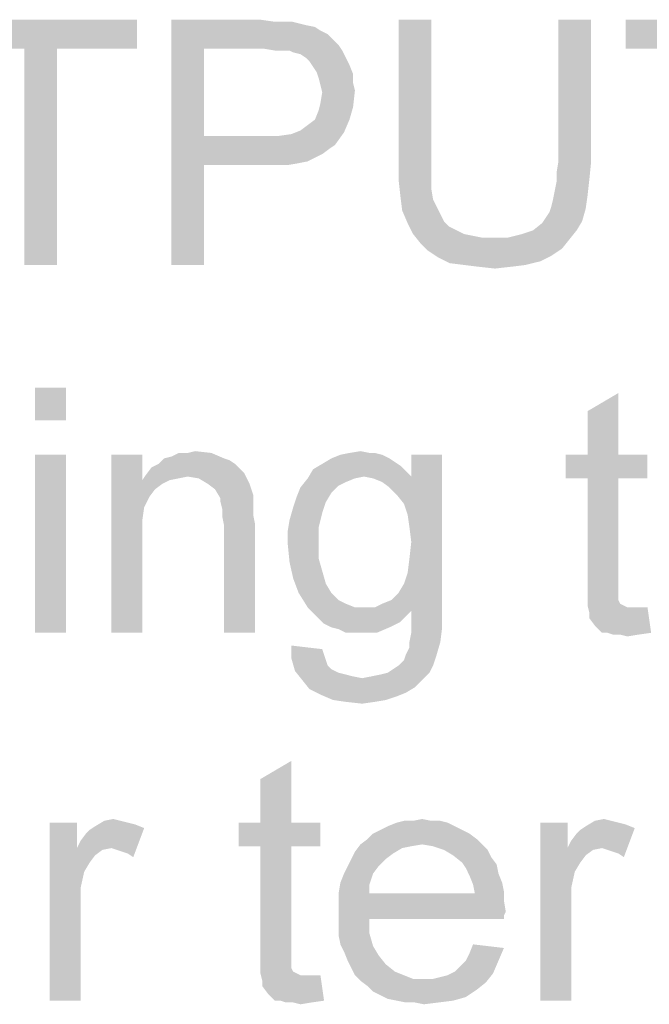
# Model space of a CAD drawing. Header units: millimetres. Extents: x 0 to 594, y 1 to 420.
# Tile 9 of 214: x 162 to 170, y 120 to 133. Entities that reach past the tile are written whole.
import ezdxf

# ---------------------------------------------------------------- set-up
doc = ezdxf.new("R2010")
doc.units = ezdxf.units.MM
doc.header["$LTSCALE"] = 32.67
doc.layers.add('61765N-2-A-2_DXF_TEXT', color=7, linetype='CONTINUOUS')

msp = doc.modelspace()

# ---------------------------------------------------------------- linework, layer by layer
at = {"layer": '61765N-2-A-2_DXF_TEXT', "color": 2, "linetype": 'Continuous'}
for points in [[(163.4765, 132.5187), (161.1209, 132.1631), (161.1209, 132.5187)], [(162.0987, 132.1631), (161.1209, 132.1631), (163.4765, 132.5187)], [(162.4987, 132.1631), (162.0987, 132.1631), (163.4765, 132.5187)], [(162.4987, 132.1631), (163.4765, 132.5187), (163.4765, 132.1631)], [(163.8987, 132.5187), (164.9876, 132.5187), (164.2987, 132.1631)], [(164.2987, 132.1631), (163.8987, 129.5187), (163.8987, 132.5187)], [(164.9876, 132.5187), (165.1431, 132.4965), (164.2987, 132.1631)], [(165.3654, 132.4965), (165.4543, 132.4742), (164.2987, 132.1631)], [(165.2543, 132.4965), (165.3654, 132.4965), (164.2987, 132.1631)], [(165.1431, 132.4965), (165.2543, 132.4965), (164.2987, 132.1631)], [(167.0765, 132.5187), (166.6765, 130.7853), (166.6765, 132.5187)], [(166.6765, 130.7853), (167.0765, 132.5187), (167.0765, 130.7853)], [(169.032, 132.5187), (168.632, 130.7853), (168.632, 132.5187)], [(168.632, 130.7853), (169.032, 132.5187), (169.032, 130.7853)], [(171.8098, 132.5187), (169.4543, 132.1631), (169.4543, 132.5187)], [(170.432, 132.1631), (169.4543, 132.1631), (171.8098, 132.5187)], [(165.4543, 132.4742), (165.5431, 132.452), (164.2987, 132.1631)], [(165.5431, 132.452), (165.6543, 132.4298), (164.2987, 132.1631)], [(165.6543, 132.4298), (165.7209, 132.3853), (164.2987, 132.1631)], [(165.7209, 132.3853), (165.8098, 132.3409), (164.2987, 132.1631)], [(165.8098, 132.3409), (165.8765, 132.2742), (164.2987, 132.1631)], [(165.8765, 132.2742), (165.9431, 132.2076), (164.2987, 132.1631)], [(162.4987, 132.1631), (162.0987, 129.5187), (162.0987, 132.1631)], [(162.0987, 129.5187), (162.4987, 132.1631), (162.4987, 129.5187)], [(164.2987, 132.1631), (164.2987, 131.0965), (163.8987, 129.5187)], [(165.032, 132.1631), (164.2987, 132.1631), (165.9431, 132.2076)], [(165.1654, 132.1409), (165.032, 132.1631), (165.9431, 132.2076)], [(165.2543, 132.1409), (165.1654, 132.1409), (165.9431, 132.2076)], [(165.3431, 132.1409), (165.2543, 132.1409), (165.9431, 132.2076)], [(165.3431, 132.1409), (165.9431, 132.2076), (165.9876, 132.1409)], [(165.9876, 132.1409), (165.3876, 132.1187), (165.3431, 132.1409)], [(165.4765, 132.0965), (165.3876, 132.1187), (165.9876, 132.1409)], [(165.5431, 132.052), (165.4765, 132.0965), (165.9876, 132.1409)], [(165.5431, 132.052), (165.9876, 132.1409), (166.032, 132.052)], [(166.032, 132.052), (165.5876, 132.0076), (165.5431, 132.052)], [(165.5876, 132.0076), (166.032, 132.052), (166.0765, 131.9631)], [(166.0765, 131.9631), (165.632, 131.9409), (165.5876, 132.0076)], [(165.6765, 131.8742), (165.632, 131.9409), (166.0765, 131.9631)], [(165.6765, 131.8742), (166.0765, 131.9631), (166.1209, 131.852)], [(166.1209, 131.852), (165.6987, 131.8076), (165.6765, 131.8742)], [(165.6987, 131.8076), (166.1209, 131.852), (166.1209, 131.7409)], [(166.1209, 131.7409), (165.7209, 131.7187), (165.6987, 131.8076)], [(165.7209, 131.7187), (166.1209, 131.7409), (166.1431, 131.652)], [(166.1431, 131.652), (165.7431, 131.6298), (165.7209, 131.7187)], [(165.7209, 131.4965), (165.7431, 131.6298), (166.1431, 131.652)], [(165.7209, 131.4965), (166.1431, 131.652), (166.1209, 131.452)], [(165.6543, 131.2965), (165.6987, 131.4076), (166.1209, 131.452)], [(165.6543, 131.2965), (166.1209, 131.452), (166.0765, 131.2965)], [(166.1209, 131.452), (165.6987, 131.4076), (165.7209, 131.4965)], [(165.4765, 131.1631), (165.5654, 131.2298), (166.0765, 131.2965)], [(165.4765, 131.1631), (166.0765, 131.2965), (166.0098, 131.1409)], [(166.0765, 131.2965), (165.5654, 131.2298), (165.6543, 131.2965)], [(164.2987, 131.0965), (164.2987, 130.7409), (163.8987, 129.5187)], [(165.2098, 131.0965), (165.8987, 130.9853), (164.2987, 130.7409)], [(165.032, 131.0965), (165.2098, 131.0965), (164.2987, 130.7409)], [(164.2987, 131.0965), (165.032, 131.0965), (164.2987, 130.7409)], [(165.2098, 131.0965), (165.3654, 131.1187), (166.0098, 131.1409)], [(165.2098, 131.0965), (166.0098, 131.1409), (165.8987, 130.9853)], [(166.0098, 131.1409), (165.3654, 131.1187), (165.4765, 131.1631)], [(165.8987, 130.9853), (165.832, 130.9409), (164.2987, 130.7409)], [(165.832, 130.9409), (165.7431, 130.8742), (164.2987, 130.7409)], [(165.7431, 130.8742), (165.6543, 130.8298), (164.2987, 130.7409)], [(165.6543, 130.8298), (165.5654, 130.7853), (164.2987, 130.7409)], [(163.8987, 129.5187), (164.2987, 130.7409), (164.2987, 129.5187)], [(165.5654, 130.7853), (165.4543, 130.7631), (164.2987, 130.7409)], [(165.032, 130.7409), (164.2987, 130.7409), (165.4543, 130.7631)], [(165.1876, 130.7409), (165.032, 130.7409), (165.4543, 130.7631)], [(165.1876, 130.7409), (165.4543, 130.7631), (165.3209, 130.7409)], [(167.0765, 130.7853), (167.0765, 130.6076), (166.6765, 130.5631)], [(167.0765, 130.7853), (166.6765, 130.5631), (166.6765, 130.7853)], [(169.032, 130.7853), (168.6098, 130.652), (168.632, 130.7853)], [(168.6098, 130.652), (169.032, 130.7853), (169.0098, 130.5631)], [(166.6765, 130.5631), (167.0765, 130.6076), (167.0765, 130.452)], [(167.0765, 130.452), (166.6987, 130.3631), (166.6765, 130.5631)], [(168.5876, 130.4298), (168.6098, 130.5409), (169.0098, 130.5631)], [(168.5876, 130.4298), (169.0098, 130.5631), (168.9876, 130.3631)], [(169.0098, 130.5631), (168.6098, 130.5409), (168.6098, 130.652)], [(166.6987, 130.3631), (167.0765, 130.452), (167.0987, 130.3187)], [(167.0987, 130.3187), (166.7209, 130.1853), (166.6987, 130.3631)], [(168.5431, 130.2298), (168.5654, 130.3187), (168.9876, 130.3631)], [(168.5431, 130.2298), (168.9876, 130.3631), (168.9654, 130.2076)], [(168.9876, 130.3631), (168.5654, 130.3187), (168.5876, 130.4298)], [(167.0987, 130.3187), (167.1431, 130.2298), (166.7209, 130.1853)], [(166.7209, 130.1853), (167.1431, 130.2298), (167.1876, 130.1409)], [(168.4765, 130.0965), (168.5209, 130.1631), (168.9654, 130.2076)], [(168.4765, 130.0965), (168.9654, 130.2076), (168.9209, 130.052)], [(168.9654, 130.2076), (168.5209, 130.1631), (168.5431, 130.2298)], [(167.1876, 130.1409), (166.7876, 130.0298), (166.7209, 130.1853)], [(167.1876, 130.1409), (167.232, 130.052), (166.7876, 130.0298)], [(168.9209, 130.052), (168.432, 130.0298), (168.4765, 130.0965)], [(166.7876, 130.0298), (167.232, 130.052), (167.2987, 129.9853)], [(167.2987, 129.9853), (166.8543, 129.8965), (166.7876, 130.0298)], [(167.2987, 129.9853), (167.3876, 129.9409), (166.8543, 129.8965)], [(168.3209, 129.9409), (168.432, 130.0298), (168.9209, 130.052)], [(168.3209, 129.9409), (168.9209, 130.052), (168.8543, 129.9409)], [(166.8543, 129.8965), (167.3876, 129.9409), (167.4765, 129.8965)], [(167.4765, 129.8965), (166.9431, 129.7853), (166.8543, 129.8965)], [(167.4765, 129.8965), (167.5876, 129.8742), (166.9431, 129.7853)], [(167.5876, 129.8742), (167.6987, 129.852), (166.9431, 129.7853)], [(168.0098, 129.852), (168.7654, 129.8298), (166.9431, 129.7853)], [(167.8098, 129.852), (168.0098, 129.852), (166.9431, 129.7853)], [(167.6987, 129.852), (167.8098, 129.852), (166.9431, 129.7853)], [(168.0098, 129.852), (168.1876, 129.8965), (168.8543, 129.9409)], [(168.0098, 129.852), (168.8543, 129.9409), (168.7654, 129.8298)], [(168.8543, 129.9409), (168.1876, 129.8965), (168.3209, 129.9409)], [(166.9431, 129.7853), (168.7654, 129.8298), (168.6765, 129.7187)], [(168.6765, 129.7187), (167.032, 129.6965), (166.9431, 129.7853)], [(167.032, 129.6965), (168.6765, 129.7187), (168.5431, 129.6298)], [(168.5431, 129.6298), (167.1654, 129.6076), (167.032, 129.6965)], [(167.1654, 129.6076), (168.5431, 129.6298), (168.4098, 129.5631)], [(168.4098, 129.5631), (167.2987, 129.5409), (167.1654, 129.6076)], [(167.4765, 129.5187), (167.2987, 129.5409), (168.4098, 129.5631)], [(167.4765, 129.5187), (168.4098, 129.5631), (168.232, 129.5187)], [(168.232, 129.5187), (167.6543, 129.4965), (167.4765, 129.5187)], [(167.6543, 129.4965), (168.232, 129.5187), (168.0543, 129.4965)], [(168.0543, 129.4965), (167.8543, 129.4742), (167.6543, 129.4965)], [(162.6098, 128.0187), (162.232, 127.6187), (162.232, 128.0187)], [(162.232, 127.6187), (162.6098, 128.0187), (162.6098, 127.6187)], [(168.9876, 127.1965), (168.9876, 127.7298), (169.3654, 127.952)], [(168.9876, 127.1965), (169.3654, 127.952), (169.3654, 127.1965)], [(162.6098, 127.1965), (162.232, 125.0187), (162.232, 127.1965)], [(162.232, 125.0187), (162.6098, 127.1965), (162.6098, 125.0187)], [(163.5431, 127.1965), (163.5431, 126.8853), (163.1654, 125.0187)], [(163.5431, 127.1965), (163.1654, 125.0187), (163.1654, 127.1965)], [(163.8098, 127.152), (163.8987, 127.1742), (164.3876, 127.2187)], [(163.8098, 127.152), (164.3876, 127.2187), (164.5431, 127.152)], [(164.0987, 127.2187), (164.3876, 127.2187), (163.8987, 127.1742)], [(164.0987, 127.2187), (163.8987, 127.1742), (163.9876, 127.2187)], [(164.0987, 127.2187), (164.1876, 127.2409), (164.3876, 127.2187)], [(166.4765, 127.1965), (165.8543, 127.152), (165.9654, 127.1965)], [(165.8543, 127.152), (166.4765, 127.1965), (166.5654, 127.152)], [(166.3209, 127.2187), (166.3876, 127.2187), (165.9654, 127.1965)], [(166.3209, 127.2187), (165.9654, 127.1965), (166.0765, 127.2187)], [(165.9654, 127.1965), (166.3876, 127.2187), (166.4765, 127.1965)], [(166.0765, 127.2187), (166.2098, 127.2409), (166.3209, 127.2187)], [(166.6543, 126.7076), (166.832, 126.9298), (167.2098, 127.1965)], [(166.7431, 126.5965), (166.6543, 126.7076), (167.2098, 127.1965)], [(166.7876, 126.4631), (166.7431, 126.5965), (167.2098, 127.1965)], [(166.8098, 126.3076), (166.7876, 126.4631), (167.2098, 127.1965)], [(166.7876, 125.752), (166.8098, 125.9298), (167.2098, 127.1965)], [(166.7876, 125.752), (167.2098, 127.1965), (167.2098, 125.3076)], [(166.832, 126.1298), (166.8098, 126.3076), (167.2098, 127.1965)], [(166.8098, 125.9298), (166.832, 126.1298), (167.2098, 127.1965)], [(167.2098, 127.1965), (166.832, 126.9298), (166.832, 127.1965)], [(169.3654, 127.1965), (169.7209, 127.1965), (168.7209, 126.9076)], [(168.9876, 127.1965), (169.3654, 127.1965), (168.7209, 126.9076)], [(168.9876, 127.1965), (168.7209, 126.9076), (168.7209, 127.1965)], [(168.9876, 126.9076), (168.7209, 126.9076), (169.7209, 127.1965)], [(169.3654, 126.9076), (168.9876, 126.9076), (169.7209, 127.1965)], [(169.3654, 126.9076), (169.7209, 127.1965), (169.7209, 126.9076)], [(164.6765, 127.0853), (163.6543, 127.0409), (163.7431, 127.0853)], [(163.6543, 127.0409), (164.6765, 127.0853), (164.7431, 127.0187)], [(164.5431, 127.152), (164.6098, 127.1298), (163.7431, 127.0853)], [(164.5431, 127.152), (163.7431, 127.0853), (163.8098, 127.152)], [(163.7431, 127.0853), (164.6098, 127.1298), (164.6765, 127.0853)], [(166.6987, 127.0631), (165.632, 127.0187), (165.7431, 127.0853)], [(166.5654, 127.152), (166.632, 127.1076), (165.7431, 127.0853)], [(166.5654, 127.152), (165.7431, 127.0853), (165.8543, 127.152)], [(165.7431, 127.0853), (166.632, 127.1076), (166.6987, 127.0631)], [(164.0987, 126.9298), (163.5431, 126.8853), (163.5876, 126.952)], [(164.7431, 127.0187), (163.5876, 126.952), (163.6543, 127.0409)], [(164.7431, 127.0187), (164.7876, 126.9742), (163.5876, 126.952)], [(164.0987, 126.9298), (163.5876, 126.952), (164.7876, 126.9742)], [(164.232, 126.9076), (164.0987, 126.9298), (164.7876, 126.9742)], [(164.3431, 126.8409), (164.232, 126.9076), (164.7876, 126.9742)], [(164.3431, 126.8409), (164.7876, 126.9742), (164.8543, 126.8409)], [(166.7654, 126.9965), (165.5654, 126.9076), (165.632, 127.0187)], [(166.7654, 126.9965), (166.2543, 126.9298), (165.5654, 126.9076)], [(165.632, 127.0187), (166.6987, 127.0631), (166.7654, 126.9965)], [(166.2543, 126.9298), (166.7654, 126.9965), (166.832, 126.9298)], [(163.5431, 126.8853), (163.5654, 126.552), (163.1654, 125.0187)], [(164.0987, 126.9298), (163.9876, 126.9076), (163.5431, 126.8853)], [(163.5431, 126.8853), (163.9876, 126.9076), (163.8765, 126.8853)], [(163.5431, 126.8853), (163.8765, 126.8853), (163.7876, 126.8409)], [(163.5431, 126.8853), (163.7876, 126.8409), (163.6987, 126.7742)], [(163.5431, 126.8853), (163.6987, 126.7742), (163.632, 126.6853)], [(163.5431, 126.8853), (163.632, 126.6853), (163.5654, 126.552)], [(164.8543, 126.8409), (164.432, 126.7742), (164.3431, 126.8409)], [(164.432, 126.7742), (164.8543, 126.8409), (164.8987, 126.7076)], [(166.1431, 126.9076), (166.032, 126.8631), (165.4765, 126.7965)], [(166.1431, 126.9076), (165.4765, 126.7965), (165.5654, 126.9076)], [(166.032, 126.8631), (165.9431, 126.8187), (165.4765, 126.7965)], [(165.5654, 126.9076), (166.2543, 126.9298), (166.1431, 126.9076)], [(166.832, 126.9298), (166.3654, 126.9076), (166.2543, 126.9298)], [(166.4765, 126.8631), (166.3654, 126.9076), (166.832, 126.9298)], [(166.5654, 126.7965), (166.4765, 126.8631), (166.832, 126.9298)], [(166.6543, 126.7076), (166.5654, 126.7965), (166.832, 126.9298)], [(169.3654, 126.9076), (168.9876, 125.6409), (168.9876, 126.9076)], [(168.9876, 125.6409), (169.3654, 126.9076), (169.3654, 125.6187)], [(164.8987, 126.7076), (164.4987, 126.6631), (164.432, 126.7742)], [(164.4987, 126.6631), (164.8987, 126.7076), (164.8987, 126.6409)], [(165.8543, 126.7298), (165.432, 126.6853), (165.4765, 126.7965)], [(165.432, 126.6853), (165.8543, 126.7298), (165.7876, 126.6187)], [(165.4765, 126.7965), (165.9431, 126.8187), (165.8543, 126.7298)], [(164.8987, 126.6409), (164.4987, 126.6187), (164.4987, 126.6631)], [(164.4987, 126.6187), (164.8987, 126.6409), (164.8987, 126.552)], [(164.8987, 126.552), (164.5209, 126.5298), (164.4987, 126.6187)], [(165.7876, 126.6187), (165.3876, 126.552), (165.432, 126.6853)], [(165.3876, 126.552), (165.7876, 126.6187), (165.7431, 126.4853)], [(163.5654, 126.552), (163.5431, 126.3965), (163.1654, 125.0187)], [(164.5209, 126.5298), (164.8987, 126.552), (164.8987, 126.4631)], [(164.8987, 126.4631), (164.5209, 126.4409), (164.5209, 126.5298)], [(165.7431, 126.4853), (165.3431, 126.3965), (165.3876, 126.552)], [(165.3431, 126.3965), (165.7431, 126.4853), (165.6987, 126.3076)], [(163.5431, 126.3965), (163.5431, 126.1965), (163.1654, 125.0187)], [(164.5209, 126.4409), (164.8987, 126.4631), (164.9209, 126.352)], [(164.9209, 126.352), (164.5431, 126.3298), (164.5209, 126.4409)], [(164.5431, 125.0187), (164.5431, 126.3298), (164.9209, 126.352)], [(164.5431, 125.0187), (164.9209, 126.352), (164.9209, 125.0187)], [(165.6987, 126.3076), (165.3209, 126.2631), (165.3431, 126.3965)], [(165.3209, 126.2631), (165.6987, 126.3076), (165.6987, 126.1298)], [(165.6987, 126.1298), (165.3209, 126.1076), (165.3209, 126.2631)], [(163.1654, 125.0187), (163.5431, 126.1965), (163.5431, 125.0187)], [(165.3209, 126.1076), (165.6987, 126.1298), (165.6987, 125.9298)], [(165.6987, 125.9298), (165.3431, 125.8853), (165.3209, 126.1076)], [(165.3431, 125.8853), (165.6987, 125.9298), (165.7431, 125.7742)], [(165.7431, 125.7742), (165.3876, 125.6853), (165.3431, 125.8853)], [(165.3876, 125.6853), (165.7431, 125.7742), (165.7876, 125.6187)], [(167.2098, 125.3076), (166.7431, 125.6187), (166.7876, 125.752)], [(165.7876, 125.6187), (165.4543, 125.5076), (165.3876, 125.6853)], [(169.3654, 125.6187), (168.9876, 125.4853), (168.9876, 125.6409)], [(165.4543, 125.5076), (165.7876, 125.6187), (165.8543, 125.5076)], [(165.8543, 125.5076), (165.5654, 125.3298), (165.4543, 125.5076)], [(165.8543, 125.5076), (165.9431, 125.4187), (165.5654, 125.3298)], [(167.2098, 125.3076), (166.5876, 125.4187), (166.6765, 125.5076)], [(167.2098, 125.3076), (166.6765, 125.5076), (166.7431, 125.6187)], [(169.3654, 125.6187), (169.3654, 125.552), (168.9876, 125.4853)], [(168.9876, 125.4853), (169.3654, 125.552), (169.3654, 125.4853)], [(165.9431, 125.4187), (166.032, 125.3742), (165.5654, 125.3298)], [(166.3876, 125.3298), (166.4765, 125.3742), (166.5876, 125.4187)], [(167.2098, 125.3076), (166.3876, 125.3298), (166.5876, 125.4187)], [(169.3654, 125.4853), (169.3654, 125.4409), (168.9876, 125.352)], [(169.3654, 125.4853), (168.9876, 125.352), (168.9876, 125.4853)], [(169.3654, 125.4409), (169.3654, 125.4187), (168.9876, 125.352)], [(169.3654, 125.4187), (169.3876, 125.3742), (168.9876, 125.352)], [(165.5654, 125.3298), (166.032, 125.3742), (166.1431, 125.3298)], [(166.1431, 125.3298), (165.632, 125.2631), (165.5654, 125.3298)], [(166.3876, 125.3298), (167.2098, 125.3076), (165.632, 125.2631)], [(166.2543, 125.3298), (166.3876, 125.3298), (165.632, 125.2631)], [(166.1431, 125.3298), (166.2543, 125.3298), (165.632, 125.2631)], [(167.2098, 125.3076), (166.832, 125.2853), (165.632, 125.2631)], [(165.6987, 125.1965), (165.632, 125.2631), (166.832, 125.2853)], [(165.6987, 125.1965), (166.832, 125.2853), (166.6987, 125.152)], [(166.832, 125.1076), (166.832, 125.2853), (167.2098, 125.3076)], [(166.832, 125.1076), (167.2098, 125.3076), (167.2098, 125.0853)], [(168.9876, 125.352), (169.3876, 125.3742), (169.432, 125.352)], [(169.432, 125.352), (169.0098, 125.2631), (168.9876, 125.352)], [(169.432, 125.352), (169.4765, 125.3298), (169.0098, 125.2631)], [(169.632, 125.3298), (169.7209, 125.3298), (169.0098, 125.2631)], [(169.5654, 125.3298), (169.632, 125.3298), (169.0098, 125.2631)], [(169.4765, 125.3298), (169.5654, 125.3298), (169.0098, 125.2631)], [(169.0098, 125.1965), (169.0098, 125.2631), (169.7209, 125.3298)], [(169.0765, 125.1076), (169.0098, 125.1965), (169.7209, 125.3298)], [(169.1654, 125.0187), (169.0765, 125.1076), (169.7209, 125.3298)], [(169.232, 125.0187), (169.1654, 125.0187), (169.7209, 125.3298)], [(169.232, 125.0187), (169.7209, 125.3298), (169.7654, 125.0187)], [(166.6987, 125.152), (165.7654, 125.1298), (165.6987, 125.1965)], [(165.8543, 125.0853), (165.7654, 125.1298), (166.6987, 125.152)], [(165.8543, 125.0853), (166.6987, 125.152), (166.5654, 125.0853)], [(166.5654, 125.0853), (165.9431, 125.0631), (165.8543, 125.0853)], [(166.032, 125.0187), (165.9431, 125.0631), (166.5654, 125.0853)], [(166.1431, 125.0187), (166.032, 125.0187), (166.5654, 125.0853)], [(166.232, 125.0187), (166.1431, 125.0187), (166.5654, 125.0853)], [(166.232, 125.0187), (166.5654, 125.0853), (166.4098, 125.0187)], [(166.8098, 124.9076), (166.832, 125.0187), (167.2098, 125.0853)], [(166.8098, 124.9076), (167.2098, 125.0853), (167.1876, 124.9076)], [(167.2098, 125.0853), (166.832, 125.0187), (166.832, 125.1076)], [(166.7654, 124.752), (166.8098, 124.8409), (167.1876, 124.9076)], [(166.7654, 124.752), (167.1876, 124.9076), (167.1431, 124.752)], [(167.1876, 124.9076), (166.8098, 124.8409), (166.8098, 124.9076)], [(169.7654, 125.0187), (169.2987, 124.9965), (169.232, 125.0187)], [(169.3876, 124.9965), (169.2987, 124.9965), (169.7654, 125.0187)], [(169.3876, 124.9965), (169.7654, 125.0187), (169.6098, 124.9965)], [(169.6098, 124.9965), (169.4765, 124.9742), (169.3876, 124.9965)], [(165.7431, 124.8187), (165.3654, 124.7076), (165.3654, 124.8631)], [(165.7431, 124.8187), (165.7654, 124.752), (165.3654, 124.7076)], [(165.3654, 124.7076), (165.7654, 124.752), (165.7876, 124.6853)], [(165.7876, 124.6853), (165.4098, 124.552), (165.3654, 124.7076)], [(165.7876, 124.6853), (165.8098, 124.6187), (165.4098, 124.552)], [(166.6765, 124.6187), (166.7431, 124.6853), (167.1431, 124.752)], [(166.6765, 124.6187), (167.1431, 124.752), (167.0987, 124.6187)], [(167.1431, 124.752), (166.7431, 124.6853), (166.7654, 124.752)], [(165.8098, 124.6187), (165.8543, 124.5742), (165.4098, 124.552)], [(165.4098, 124.552), (165.8543, 124.5742), (165.9431, 124.5298)], [(165.9431, 124.5298), (165.4987, 124.4409), (165.4098, 124.552)], [(166.5431, 124.5298), (166.6098, 124.5742), (167.0987, 124.6187)], [(166.5431, 124.5298), (167.0987, 124.6187), (167.0543, 124.5298)], [(167.0987, 124.6187), (166.6098, 124.5742), (166.6765, 124.6187)], [(165.9431, 124.5298), (166.032, 124.5076), (165.4987, 124.4409)], [(166.032, 124.5076), (166.1209, 124.4853), (165.4987, 124.4409)], [(166.1209, 124.4853), (166.232, 124.4631), (165.4987, 124.4409)], [(166.9654, 124.4409), (165.4987, 124.4409), (166.232, 124.4631)], [(166.9654, 124.4409), (165.5876, 124.3298), (165.4987, 124.4409)], [(166.9654, 124.4409), (166.8765, 124.352), (165.5876, 124.3298)], [(166.232, 124.4631), (166.3431, 124.4853), (167.0543, 124.5298)], [(166.232, 124.4631), (167.0543, 124.5298), (166.9654, 124.4409)], [(166.3431, 124.4853), (166.4543, 124.5076), (167.0543, 124.5298)], [(167.0543, 124.5298), (166.4543, 124.5076), (166.5431, 124.5298)], [(165.5876, 124.3298), (166.8765, 124.352), (166.7654, 124.2853)], [(166.7654, 124.2853), (165.7209, 124.2631), (165.5876, 124.3298)], [(165.7209, 124.2631), (166.7654, 124.2853), (166.6543, 124.2409)], [(166.6543, 124.2409), (165.8765, 124.1965), (165.7209, 124.2631)], [(165.8765, 124.1965), (166.6543, 124.2409), (166.5209, 124.1965)], [(166.5209, 124.1965), (166.032, 124.1742), (165.8765, 124.1965)], [(166.032, 124.1742), (166.5209, 124.1965), (166.3876, 124.1742)], [(166.3876, 124.1742), (166.232, 124.152), (166.032, 124.1742)], [(164.9876, 122.6965), (164.9876, 123.2298), (165.3654, 123.452)], [(164.9876, 122.6965), (165.3654, 123.452), (165.3654, 122.6965)], [(163.0765, 122.7187), (163.1876, 122.7409), (163.2765, 122.7187)], [(166.8543, 122.7187), (166.9654, 122.7409), (167.0765, 122.7187)], [(169.0765, 122.7187), (169.1876, 122.7409), (169.2765, 122.7187)], [(162.7431, 122.6965), (162.7431, 122.3853), (162.4098, 120.5187)], [(162.7431, 122.6965), (162.4098, 120.5187), (162.4098, 122.6965)], [(162.7431, 122.3853), (162.7876, 122.4742), (163.5654, 122.6298)], [(163.1654, 122.3853), (162.7431, 122.3853), (163.5654, 122.6298)], [(162.7876, 122.4742), (162.8543, 122.5631), (163.5654, 122.6298)], [(162.8543, 122.5631), (162.8987, 122.6076), (163.5654, 122.6298)], [(163.5654, 122.6298), (162.8987, 122.6076), (162.9654, 122.652)], [(163.2765, 122.7187), (163.3654, 122.6965), (162.9654, 122.652)], [(163.2765, 122.7187), (162.9654, 122.652), (163.0765, 122.7187)], [(163.3654, 122.6965), (163.4543, 122.6742), (162.9654, 122.652)], [(162.9654, 122.652), (163.4543, 122.6742), (163.5654, 122.6298)], [(163.232, 122.3631), (163.1654, 122.3853), (163.5654, 122.6298)], [(163.2987, 122.3409), (163.232, 122.3631), (163.5654, 122.6298)], [(163.3654, 122.3187), (163.2987, 122.3409), (163.5654, 122.6298)], [(163.3654, 122.3187), (163.5654, 122.6298), (163.432, 122.2742)], [(165.3654, 122.6965), (165.7209, 122.6965), (164.7209, 122.4076)], [(164.9876, 122.6965), (165.3654, 122.6965), (164.7209, 122.4076)], [(164.9876, 122.6965), (164.7209, 122.4076), (164.7209, 122.6965)], [(164.9876, 122.4076), (164.7209, 122.4076), (165.7209, 122.6965)], [(165.3654, 122.4076), (164.9876, 122.4076), (165.7209, 122.6965)], [(165.3654, 122.4076), (165.7209, 122.6965), (165.7209, 122.4076)], [(167.3654, 122.652), (166.4543, 122.6076), (166.5431, 122.652)], [(166.4543, 122.6076), (167.3654, 122.652), (167.4543, 122.6076)], [(167.2765, 122.6965), (166.5431, 122.652), (166.6543, 122.6965)], [(166.5431, 122.652), (167.2765, 122.6965), (167.3654, 122.652)], [(167.0765, 122.7187), (167.1876, 122.7187), (166.6543, 122.6965)], [(166.8543, 122.7187), (167.0765, 122.7187), (166.6543, 122.6965)], [(166.8543, 122.7187), (166.6543, 122.6965), (166.7431, 122.7187)], [(166.6543, 122.6965), (167.1876, 122.7187), (167.2765, 122.6965)], [(168.7431, 122.6965), (168.7431, 122.3853), (168.4098, 120.5187)], [(168.7431, 122.6965), (168.4098, 120.5187), (168.4098, 122.6965)], [(168.7431, 122.3853), (168.7876, 122.4742), (169.5654, 122.6298)], [(169.1654, 122.3853), (168.7431, 122.3853), (169.5654, 122.6298)], [(168.7876, 122.4742), (168.8543, 122.5631), (169.5654, 122.6298)], [(168.8543, 122.5631), (168.8987, 122.6076), (169.5654, 122.6298)], [(169.5654, 122.6298), (168.8987, 122.6076), (168.9654, 122.652)], [(169.2765, 122.7187), (169.3654, 122.6965), (168.9654, 122.652)], [(169.2765, 122.7187), (168.9654, 122.652), (169.0765, 122.7187)], [(169.3654, 122.6965), (169.4543, 122.6742), (168.9654, 122.652)], [(168.9654, 122.652), (169.4543, 122.6742), (169.5654, 122.6298)], [(169.232, 122.3631), (169.1654, 122.3853), (169.5654, 122.6298)], [(169.2987, 122.3409), (169.232, 122.3631), (169.5654, 122.6298)], [(169.3654, 122.3187), (169.2987, 122.3409), (169.5654, 122.6298)], [(169.3654, 122.3187), (169.5654, 122.6298), (169.432, 122.2742)], [(167.632, 122.4965), (166.2098, 122.4298), (166.2987, 122.4965)], [(166.9654, 122.4298), (166.2098, 122.4298), (167.632, 122.4965)], [(167.5431, 122.5631), (166.2987, 122.4965), (166.3654, 122.5631)], [(166.2987, 122.4965), (167.5431, 122.5631), (167.632, 122.4965)], [(167.4543, 122.6076), (166.3654, 122.5631), (166.4543, 122.6076)], [(166.3654, 122.5631), (167.4543, 122.6076), (167.5431, 122.5631)], [(166.9654, 122.4298), (167.632, 122.4965), (167.6987, 122.4298)], [(162.7431, 122.3853), (162.832, 122.0965), (162.4098, 120.5187)], [(162.7431, 122.3853), (163.1654, 122.3853), (163.0543, 122.3631)], [(162.7431, 122.3853), (163.0543, 122.3631), (162.9654, 122.2965)], [(162.7431, 122.3853), (162.9654, 122.2965), (162.8987, 122.2076)], [(162.7431, 122.3853), (162.8987, 122.2076), (162.832, 122.0965)], [(165.3654, 122.4076), (164.9876, 121.1409), (164.9876, 122.4076)], [(164.9876, 121.1409), (165.3654, 122.4076), (165.3654, 121.1187)], [(166.9654, 122.4298), (166.832, 122.4076), (166.1431, 122.3409)], [(166.9654, 122.4298), (166.1431, 122.3409), (166.2098, 122.4298)], [(166.832, 122.4076), (166.7209, 122.3853), (166.1431, 122.3409)], [(166.1431, 122.3409), (166.7209, 122.3853), (166.6098, 122.3187)], [(167.6987, 122.4298), (167.0987, 122.4076), (166.9654, 122.4298)], [(167.232, 122.3631), (167.0987, 122.4076), (167.6987, 122.4298)], [(167.232, 122.3631), (167.6987, 122.4298), (167.7654, 122.3631)], [(168.7431, 122.3853), (168.832, 122.0965), (168.4098, 120.5187)], [(168.7431, 122.3853), (169.1654, 122.3853), (169.0543, 122.3631)], [(168.7431, 122.3853), (169.0543, 122.3631), (168.9654, 122.2965)], [(168.7431, 122.3853), (168.9654, 122.2965), (168.8987, 122.2076)], [(168.7431, 122.3853), (168.8987, 122.2076), (168.832, 122.0965)], [(166.5209, 122.252), (166.0543, 122.1631), (166.0987, 122.252)], [(166.0543, 122.1631), (166.5209, 122.252), (166.432, 122.1631)], [(166.6098, 122.3187), (166.0987, 122.252), (166.1431, 122.3409)], [(166.0987, 122.252), (166.6098, 122.3187), (166.5209, 122.252)], [(167.7654, 122.3631), (167.3431, 122.2965), (167.232, 122.3631)], [(167.3431, 122.2965), (167.7654, 122.3631), (167.8098, 122.2742)], [(167.8098, 122.2742), (167.4543, 122.2076), (167.3431, 122.2965)], [(167.4543, 122.2076), (167.8098, 122.2742), (167.8765, 122.1853)], [(166.432, 122.1631), (166.0098, 122.0742), (166.0543, 122.1631)], [(166.0098, 122.0742), (166.432, 122.1631), (166.3654, 122.0742)], [(167.8765, 122.1853), (167.4987, 122.1409), (167.4543, 122.2076)], [(167.4987, 122.1409), (167.8765, 122.1853), (167.8987, 122.0742)], [(167.8987, 122.0742), (167.5431, 122.052), (167.4987, 122.1409)], [(162.832, 122.0965), (162.7876, 121.8965), (162.4098, 120.5187)], [(166.3654, 122.0742), (165.9654, 121.9631), (166.0098, 122.0742)], [(165.9654, 121.9631), (166.3654, 122.0742), (166.3209, 121.9409)], [(167.5431, 122.052), (167.8987, 122.0742), (167.9431, 121.9631)], [(167.9431, 121.9631), (167.5876, 121.9409), (167.5431, 122.052)], [(168.832, 122.0965), (168.7876, 121.8965), (168.4098, 120.5187)], [(162.7876, 121.8965), (162.7876, 121.652), (162.4098, 120.5187)], [(166.3209, 121.9409), (165.9431, 121.8298), (165.9654, 121.9631)], [(165.9431, 121.8298), (166.3209, 121.9409), (166.3209, 121.8298)], [(167.5876, 121.9409), (167.9431, 121.9631), (167.9654, 121.852)], [(167.9654, 121.852), (167.6098, 121.8298), (167.5876, 121.9409)], [(168.7876, 121.8965), (168.7876, 121.652), (168.4098, 120.5187)], [(167.6098, 121.8298), (167.9654, 121.7409), (165.9431, 121.7187)], [(166.3209, 121.8298), (167.6098, 121.8298), (165.9431, 121.7187)], [(166.3209, 121.8298), (165.9431, 121.7187), (165.9431, 121.8298)], [(167.6098, 121.8298), (167.9654, 121.852), (167.9654, 121.7409)], [(162.4098, 120.5187), (162.7876, 121.652), (162.7876, 120.5187)], [(165.9431, 121.7187), (167.9654, 121.7409), (167.9876, 121.6076)], [(167.9876, 121.6076), (165.9431, 121.5853), (165.9431, 121.7187)], [(168.4098, 120.5187), (168.7876, 121.652), (168.7876, 120.5187)], [(165.9431, 121.5853), (167.9876, 121.6076), (167.9654, 121.5631)], [(165.9431, 121.5853), (167.9654, 121.5631), (166.3209, 121.5187)], [(166.3209, 121.5187), (165.9431, 121.452), (165.9431, 121.5853)], [(166.3209, 121.5187), (167.9654, 121.5631), (167.9654, 121.5187)], [(165.9431, 121.452), (166.3209, 121.5187), (166.3209, 121.3409)], [(166.3209, 121.3409), (165.9431, 121.3187), (165.9431, 121.452)], [(165.9654, 121.2076), (165.9431, 121.3187), (166.3209, 121.3409)], [(165.9654, 121.2076), (166.3209, 121.3409), (166.3654, 121.1853)], [(166.3654, 121.1853), (166.0098, 121.1187), (165.9654, 121.2076)], [(166.0098, 121.1187), (166.3654, 121.1853), (166.432, 121.0742)], [(167.9654, 121.1631), (167.5431, 121.0965), (167.5876, 121.2076)], [(165.3654, 121.1187), (164.9876, 120.9853), (164.9876, 121.1409)], [(165.3654, 121.1187), (165.3654, 121.052), (164.9876, 120.9853)], [(164.9876, 120.9853), (165.3654, 121.052), (165.3654, 120.9853)], [(166.432, 121.0742), (166.0543, 121.0076), (166.0098, 121.1187)], [(166.0543, 121.0076), (166.432, 121.0742), (166.5209, 120.9631)], [(167.4987, 121.0076), (167.5431, 121.0965), (167.9654, 121.1631)], [(167.4987, 121.0076), (167.9654, 121.1631), (167.8987, 121.0076)], [(165.3654, 120.9853), (165.3654, 120.9409), (164.9876, 120.852)], [(165.3654, 120.9853), (164.9876, 120.852), (164.9876, 120.9853)], [(165.3654, 120.9409), (165.3654, 120.9187), (164.9876, 120.852)], [(166.5209, 120.9631), (166.0987, 120.9187), (166.0543, 121.0076)], [(166.0987, 120.9187), (166.5209, 120.9631), (166.632, 120.8742)], [(167.3654, 120.8742), (167.432, 120.9409), (167.8987, 121.0076)], [(167.3654, 120.8742), (167.8987, 121.0076), (167.832, 120.852)], [(167.8987, 121.0076), (167.432, 120.9409), (167.4987, 121.0076)], [(165.3654, 120.9187), (165.3876, 120.8742), (164.9876, 120.852)], [(164.9876, 120.852), (165.3876, 120.8742), (165.432, 120.852)], [(165.432, 120.852), (165.0098, 120.7631), (164.9876, 120.852)], [(165.432, 120.852), (165.4765, 120.8298), (165.0098, 120.7631)], [(165.632, 120.8298), (165.7209, 120.8298), (165.0098, 120.7631)], [(165.5654, 120.8298), (165.632, 120.8298), (165.0098, 120.7631)], [(165.4765, 120.8298), (165.5654, 120.8298), (165.0098, 120.7631)], [(165.0098, 120.6965), (165.0098, 120.7631), (165.7209, 120.8298)], [(165.0765, 120.6076), (165.0098, 120.6965), (165.7209, 120.8298)], [(165.1654, 120.5187), (165.0765, 120.6076), (165.7209, 120.8298)], [(165.232, 120.5187), (165.1654, 120.5187), (165.7209, 120.8298)], [(165.232, 120.5187), (165.7209, 120.8298), (165.7654, 120.5187)], [(166.632, 120.8742), (166.1431, 120.8298), (166.0987, 120.9187)], [(166.1431, 120.8298), (166.632, 120.8742), (166.7431, 120.8298)], [(166.7431, 120.8298), (166.2098, 120.7631), (166.1431, 120.8298)], [(166.7431, 120.8298), (166.8543, 120.7853), (166.2098, 120.7631)], [(167.0987, 120.7853), (167.1876, 120.8076), (167.832, 120.852)], [(167.0987, 120.7853), (167.832, 120.852), (167.7431, 120.7409)], [(167.1876, 120.8076), (167.2765, 120.8298), (167.832, 120.852)], [(167.832, 120.852), (167.2765, 120.8298), (167.3654, 120.8742)], [(166.9876, 120.7853), (167.0987, 120.7853), (166.2098, 120.7631)], [(166.8543, 120.7853), (166.9876, 120.7853), (166.2098, 120.7631)], [(167.7431, 120.7409), (166.2098, 120.7631), (167.0987, 120.7853)], [(167.7431, 120.7409), (166.2987, 120.6965), (166.2098, 120.7631)], [(166.2987, 120.6965), (167.7431, 120.7409), (167.632, 120.652)], [(167.632, 120.652), (166.3654, 120.6298), (166.2987, 120.6965)], [(166.4543, 120.5853), (166.3654, 120.6298), (167.632, 120.652)], [(166.4543, 120.5853), (167.632, 120.652), (167.4987, 120.5631)], [(167.4987, 120.5631), (166.5431, 120.5409), (166.4543, 120.5853)], [(165.7654, 120.5187), (165.2987, 120.4965), (165.232, 120.5187)], [(165.3876, 120.4965), (165.2987, 120.4965), (165.7654, 120.5187)], [(165.3876, 120.4965), (165.7654, 120.5187), (165.6098, 120.4965)], [(165.6098, 120.4965), (165.4765, 120.4742), (165.3876, 120.4965)], [(166.6543, 120.5187), (166.5431, 120.5409), (167.4987, 120.5631)], [(166.6543, 120.5187), (167.4987, 120.5631), (167.3431, 120.5187)], [(167.3431, 120.5187), (166.7654, 120.4965), (166.6543, 120.5187)], [(166.8765, 120.4965), (166.7654, 120.4965), (167.3431, 120.5187)], [(166.8765, 120.4965), (167.3431, 120.5187), (167.1654, 120.4965)], [(167.1654, 120.4965), (166.9876, 120.4742), (166.8765, 120.4965)]]:
    msp.add_solid(points, dxfattribs=at)

doc.saveas('drawing.dxf')
